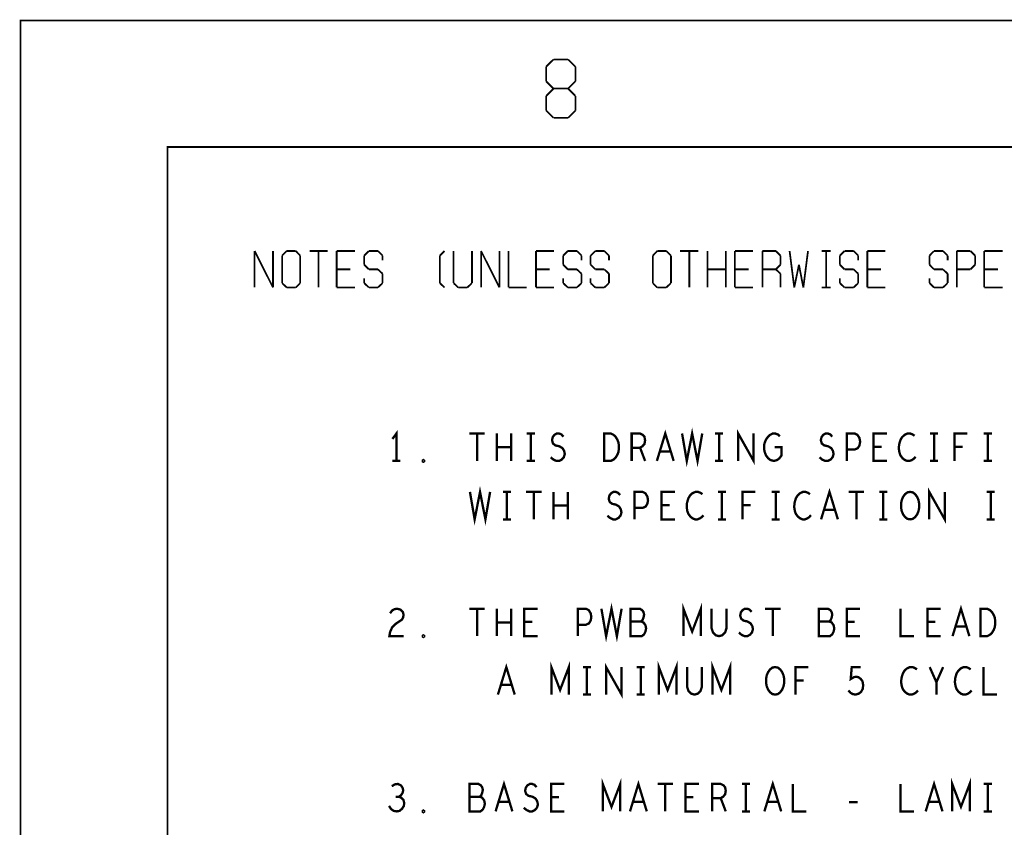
# Model space of a CAD drawing. Extents: x -16.7 to 17.3, y -13.5 to 8.5.
# Tile 10 of 28: x -16.7 to -13.3, y 5.7 to 8.5. Entities that reach past the tile are written whole.
import ezdxf

# ---------------------------------------------------------------- set-up
doc = ezdxf.new("R2010")
doc.units = 0
doc.layers.add('FAB_ART', color=2, linetype='CONTINUOUS')

msp = doc.modelspace()

# ---------------------------------------------------------------- linework, layer by layer
at = {"layer": 'FAB_ART'}
for points, const_width in [([(-16.6865, -13.509), (17.3135, -13.509), (17.3135, 8.491), (-16.6865, 8.491), (-16.6865, -13.509)], 0.006), ([(-14.8875, 8.333), (-14.8625, 8.358)], 0.006), ([(-14.8625, 8.358), (-14.8125, 8.358)], 0.006), ([(-14.8125, 8.358), (-14.7875, 8.333)], 0.006), ([(-14.8875, 8.283), (-14.8875, 8.333)], 0.006), ([(-14.7875, 8.333), (-14.7875, 8.283)], 0.006), ([(-14.8625, 8.258), (-14.8875, 8.283)], 0.006), ([(-14.8875, 8.233), (-14.8625, 8.258)], 0.006), ([(-14.8625, 8.258), (-14.8125, 8.258)], 0.006), ([(-14.7875, 8.283), (-14.8125, 8.258)], 0.006), ([(-14.8125, 8.258), (-14.7875, 8.233)], 0.006), ([(-14.8875, 8.183), (-14.8875, 8.233)], 0.006), ([(-14.7875, 8.233), (-14.7875, 8.183)], 0.006), ([(-14.8625, 8.158), (-14.8875, 8.183)], 0.006), ([(-14.8125, 8.158), (-14.8625, 8.158)], 0.006), ([(-14.7875, 8.183), (-14.8125, 8.158)], 0.006), ([(-16.1835, -13.009), (16.5805, -13.009), (16.5805, 8.058), (-16.1835, 8.058), (-16.1835, -13.009)], 0.006), ([(-15.8855, 7.702), (-15.8225, 7.577)], 0.006), ([(-15.8855, 7.577), (-15.8855, 7.702)], 0.006), ([(-15.8225, 7.577), (-15.8225, 7.702)], 0.006), ([(-15.7915, 7.686), (-15.7755, 7.702)], 0.006), ([(-15.7915, 7.592), (-15.7915, 7.686)], 0.006), ([(-15.7755, 7.702), (-15.7445, 7.702)], 0.006), ([(-15.7445, 7.702), (-15.7295, 7.686)], 0.006), ([(-15.7295, 7.686), (-15.7295, 7.592)], 0.006), ([(-15.6975, 7.702), (-15.6355, 7.702)], 0.006), ([(-15.6665, 7.702), (-15.6665, 7.577)], 0.006), ([(-15.6045, 7.702), (-15.6045, 7.577)], 0.006), ([(-15.5415, 7.702), (-15.6045, 7.702)], 0.006), ([(-15.5105, 7.686), (-15.4945, 7.702)], 0.006), ([(-15.5105, 7.655), (-15.5105, 7.686)], 0.006), ([(-15.4945, 7.702), (-15.4635, 7.702)], 0.006), ([(-15.4635, 7.702), (-15.4475, 7.686)], 0.006), ([(-15.4475, 7.686), (-15.4475, 7.67)], 0.006), ([(-15.2355, 7.702), (-15.2515, 7.686)], 0.006), ([(-15.2515, 7.686), (-15.2515, 7.592)], 0.006), ([(-15.2045, 7.702), (-15.2045, 7.592)], 0.006), ([(-15.1415, 7.592), (-15.1415, 7.702)], 0.006), ([(-15.1105, 7.702), (-15.0475, 7.577)], 0.006), ([(-15.1105, 7.577), (-15.1105, 7.702)], 0.006), ([(-15.0475, 7.577), (-15.0475, 7.702)], 0.006), ([(-15.0165, 7.702), (-15.0165, 7.577)], 0.006), ([(-14.9225, 7.702), (-14.9225, 7.577)], 0.006), ([(-14.8605, 7.702), (-14.9225, 7.702)], 0.006), ([(-14.8295, 7.686), (-14.8135, 7.702)], 0.006), ([(-14.8295, 7.655), (-14.8295, 7.686)], 0.006), ([(-14.8135, 7.702), (-14.7825, 7.702)], 0.006), ([(-14.7825, 7.702), (-14.7665, 7.686)], 0.006), ([(-14.7665, 7.686), (-14.7665, 7.67)], 0.006), ([(-14.7355, 7.686), (-14.7195, 7.702)], 0.006), ([(-14.7355, 7.655), (-14.7355, 7.686)], 0.006), ([(-14.7195, 7.702), (-14.6885, 7.702)], 0.006), ([(-14.6885, 7.702), (-14.6725, 7.686)], 0.006), ([(-14.6725, 7.686), (-14.6725, 7.67)], 0.006), ([(-14.5225, 7.686), (-14.5075, 7.702)], 0.006), ([(-14.5225, 7.592), (-14.5225, 7.686)], 0.006), ([(-14.5075, 7.702), (-14.4765, 7.702)], 0.006), ([(-14.4765, 7.702), (-14.4605, 7.686)], 0.006), ([(-14.4605, 7.686), (-14.4605, 7.592)], 0.006), ([(-14.4295, 7.702), (-14.3665, 7.702)], 0.006), ([(-14.3975, 7.702), (-14.3975, 7.577)], 0.006), ([(-14.3355, 7.702), (-14.3355, 7.577)], 0.006), ([(-14.2725, 7.702), (-14.2725, 7.577)], 0.006), ([(-14.2415, 7.702), (-14.2415, 7.577)], 0.006), ([(-14.1795, 7.702), (-14.2415, 7.702)], 0.006), ([(-14.1475, 7.702), (-14.1015, 7.702)], 0.006), ([(-14.1475, 7.577), (-14.1475, 7.702)], 0.006), ([(-14.1015, 7.702), (-14.0855, 7.686)], 0.006), ([(-14.0855, 7.686), (-14.0855, 7.655)], 0.006), ([(-14.0545, 7.702), (-14.0385, 7.577)], 0.006), ([(-14.0075, 7.577), (-13.9915, 7.702)], 0.006), ([(-13.9445, 7.702), (-13.9135, 7.702)], 0.006), ([(-13.9295, 7.702), (-13.9295, 7.577)], 0.006), ([(-13.8825, 7.686), (-13.8665, 7.702)], 0.006), ([(-13.8825, 7.655), (-13.8825, 7.686)], 0.006), ([(-13.8665, 7.702), (-13.8355, 7.702)], 0.006), ([(-13.8355, 7.702), (-13.8195, 7.686)], 0.006), ([(-13.8195, 7.686), (-13.8195, 7.67)], 0.006), ([(-13.7885, 7.702), (-13.7885, 7.577)], 0.006), ([(-13.7265, 7.702), (-13.7885, 7.702)], 0.006), ([(-13.5755, 7.686), (-13.5605, 7.702)], 0.006), ([(-13.5755, 7.655), (-13.5755, 7.686)], 0.006), ([(-13.5605, 7.702), (-13.5295, 7.702)], 0.006), ([(-13.5295, 7.702), (-13.5135, 7.686)], 0.006), ([(-13.5135, 7.686), (-13.5135, 7.67)], 0.006), ([(-13.4825, 7.702), (-13.4355, 7.702)], 0.006), ([(-13.4825, 7.577), (-13.4825, 7.702)], 0.006), ([(-13.4355, 7.702), (-13.4195, 7.686)], 0.006), ([(-13.4195, 7.686), (-13.4195, 7.655)], 0.006), ([(-13.3885, 7.702), (-13.3885, 7.577)], 0.006), ([(-13.3255, 7.702), (-13.3885, 7.702)], 0.006), ([(-15.4945, 7.639), (-15.5105, 7.655)], 0.006), ([(-14.8135, 7.639), (-14.8295, 7.655)], 0.006), ([(-14.7195, 7.639), (-14.7355, 7.655)], 0.006), ([(-14.0855, 7.655), (-14.1015, 7.639)], 0.006), ([(-14.0385, 7.577), (-14.0225, 7.655)], 0.006), ([(-14.0225, 7.655), (-14.0075, 7.577)], 0.006), ([(-13.8665, 7.639), (-13.8825, 7.655)], 0.006), ([(-13.5605, 7.639), (-13.5755, 7.655)], 0.006), ([(-13.4195, 7.655), (-13.4355, 7.639)], 0.006), ([(-15.6045, 7.639), (-15.5575, 7.639)], 0.006), ([(-15.4635, 7.639), (-15.4945, 7.639)], 0.006), ([(-15.4475, 7.624), (-15.4635, 7.639)], 0.006), ([(-15.4475, 7.592), (-15.4475, 7.624)], 0.006), ([(-14.9225, 7.639), (-14.8755, 7.639)], 0.006), ([(-14.7825, 7.639), (-14.8135, 7.639)], 0.006), ([(-14.7665, 7.624), (-14.7825, 7.639)], 0.006), ([(-14.7665, 7.592), (-14.7665, 7.624)], 0.006), ([(-14.6885, 7.639), (-14.7195, 7.639)], 0.006), ([(-14.6725, 7.624), (-14.6885, 7.639)], 0.006), ([(-14.6725, 7.592), (-14.6725, 7.624)], 0.006), ([(-14.3355, 7.639), (-14.2725, 7.639)], 0.006), ([(-14.2415, 7.639), (-14.1945, 7.639)], 0.006), ([(-14.1015, 7.639), (-14.1475, 7.639)], 0.006), ([(-14.1015, 7.639), (-14.0855, 7.624)], 0.006), ([(-14.0855, 7.624), (-14.0855, 7.577)], 0.006), ([(-13.8355, 7.639), (-13.8665, 7.639)], 0.006), ([(-13.8195, 7.624), (-13.8355, 7.639)], 0.006), ([(-13.8195, 7.592), (-13.8195, 7.624)], 0.006), ([(-13.7885, 7.639), (-13.7415, 7.639)], 0.006), ([(-13.5295, 7.639), (-13.5605, 7.639)], 0.006), ([(-13.5135, 7.624), (-13.5295, 7.639)], 0.006), ([(-13.5135, 7.592), (-13.5135, 7.624)], 0.006), ([(-13.4355, 7.639), (-13.4825, 7.639)], 0.006), ([(-13.3885, 7.639), (-13.3415, 7.639)], 0.006), ([(-15.7755, 7.577), (-15.7915, 7.592)], 0.006), ([(-15.7295, 7.592), (-15.7445, 7.577)], 0.006), ([(-15.5105, 7.608), (-15.5105, 7.592)], 0.006), ([(-15.5105, 7.592), (-15.4945, 7.577)], 0.006), ([(-15.4635, 7.577), (-15.4475, 7.592)], 0.006), ([(-15.2515, 7.592), (-15.2355, 7.577)], 0.006), ([(-15.2045, 7.592), (-15.1885, 7.577)], 0.006), ([(-15.1575, 7.577), (-15.1415, 7.592)], 0.006), ([(-14.8295, 7.608), (-14.8295, 7.592)], 0.006), ([(-14.8295, 7.592), (-14.8135, 7.577)], 0.006), ([(-14.7825, 7.577), (-14.7665, 7.592)], 0.006), ([(-14.7355, 7.608), (-14.7355, 7.592)], 0.006), ([(-14.7355, 7.592), (-14.7195, 7.577)], 0.006), ([(-14.6885, 7.577), (-14.6725, 7.592)], 0.006), ([(-14.5075, 7.577), (-14.5225, 7.592)], 0.006), ([(-14.4605, 7.592), (-14.4765, 7.577)], 0.006), ([(-13.8825, 7.608), (-13.8825, 7.592)], 0.006), ([(-13.8825, 7.592), (-13.8665, 7.577)], 0.006), ([(-13.8355, 7.577), (-13.8195, 7.592)], 0.006), ([(-13.5755, 7.608), (-13.5755, 7.592)], 0.006), ([(-13.5755, 7.592), (-13.5605, 7.577)], 0.006), ([(-13.5295, 7.577), (-13.5135, 7.592)], 0.006), ([(-15.7445, 7.577), (-15.7755, 7.577)], 0.006), ([(-15.6045, 7.577), (-15.5415, 7.577)], 0.006), ([(-15.4945, 7.577), (-15.4635, 7.577)], 0.006), ([(-15.1885, 7.577), (-15.1575, 7.577)], 0.006), ([(-15.0165, 7.577), (-14.9545, 7.577)], 0.006), ([(-14.9225, 7.577), (-14.8605, 7.577)], 0.006), ([(-14.8135, 7.577), (-14.7825, 7.577)], 0.006), ([(-14.7195, 7.577), (-14.6885, 7.577)], 0.006), ([(-14.4765, 7.577), (-14.5075, 7.577)], 0.006), ([(-14.2415, 7.577), (-14.1795, 7.577)], 0.006), ([(-13.9445, 7.577), (-13.9135, 7.577)], 0.006), ([(-13.8665, 7.577), (-13.8355, 7.577)], 0.006), ([(-13.7885, 7.577), (-13.7265, 7.577)], 0.006), ([(-13.5605, 7.577), (-13.5295, 7.577)], 0.006), ([(-13.3885, 7.577), (-13.3255, 7.577)], 0.006), ([(-15.4, 6.983), (-15.4, 7.077), (-15.4138, 7.0582)], 0.008), ([(-15.15045, 7.077), (-15.09755, 7.077)], 0.008), ([(-15.124, 7.077), (-15.124, 6.983)], 0.008), ([(-15.05615, 6.983), (-15.05615, 7.077)], 0.008), ([(-15.00785, 7.077), (-15.00785, 6.983)], 0.008), ([(-14.9538, 7.077), (-14.9262, 7.077)], 0.008), ([(-14.94, 7.077), (-14.94, 6.983)], 0.008), ([(-14.87215, 6.99553), (-14.86295, 6.9877), (-14.8526, 6.983), (-14.8434, 6.983), (-14.8342, 6.9877), (-14.8273, 6.99553), (-14.82385, 7.0065), (-14.82615, 7.01747), (-14.8319, 7.02687), (-14.84225, 7.03313), (-14.85605, 7.03627), (-14.8641, 7.04253), (-14.86755, 7.0535), (-14.86525, 7.06447), (-14.8595, 7.0723), (-14.85145, 7.077), (-14.8434, 7.077), (-14.83535, 7.07387), (-14.82845, 7.06603)], 0.008), ([(-14.6893, 6.983), (-14.6893, 7.077), (-14.6663, 7.077), (-14.6571, 7.0723), (-14.6502, 7.06603), (-14.64445, 7.05663), (-14.63985, 7.04566), (-14.6387, 7.03), (-14.63985, 7.01433), (-14.64445, 7.00337), (-14.6502, 6.99396), (-14.6571, 6.9877), (-14.6663, 6.983), (-14.6893, 6.983)], 0.008), ([(-14.595, 6.983), (-14.595, 7.077), (-14.56625, 7.077), (-14.55705, 7.0723), (-14.5513, 7.06603), (-14.549, 7.0535), (-14.5513, 7.04097), (-14.5582, 7.03313), (-14.56625, 7.02843), (-14.595, 7.02843)], 0.008), ([(-14.50875, 6.983), (-14.48, 7.077), (-14.45125, 6.983)], 0.008), ([(-14.4225, 7.077), (-14.4064, 6.983), (-14.388, 7.077), (-14.3696, 6.983), (-14.3535, 7.077)], 0.008), ([(-14.3098, 7.077), (-14.2822, 7.077)], 0.008), ([(-14.296, 7.077), (-14.296, 6.983)], 0.008), ([(-14.23045, 6.983), (-14.23045, 7.077), (-14.17755, 6.983), (-14.17755, 7.077)], 0.008), ([(-14.1051, 7.03), (-14.0821, 7.03), (-14.0821, 7.0018), (-14.089, 6.9924), (-14.09705, 6.98613), (-14.10855, 6.983), (-14.12005, 6.98613), (-14.1281, 6.9924), (-14.135, 7.0018), (-14.1396, 7.01277), (-14.1419, 7.0253), (-14.1419, 7.03627), (-14.1396, 7.04566), (-14.135, 7.05663), (-14.1281, 7.06603), (-14.1212, 7.0723), (-14.112, 7.077), (-14.10395, 7.077), (-14.09475, 7.07387), (-14.08785, 7.0676)], 0.008), ([(-13.95215, 6.99553), (-13.94295, 6.9877), (-13.9326, 6.983), (-13.9234, 6.983), (-13.9142, 6.9877), (-13.9073, 6.99553), (-13.90385, 7.0065), (-13.90615, 7.01747), (-13.9119, 7.02687), (-13.92225, 7.03313), (-13.93605, 7.03627), (-13.9441, 7.04253), (-13.94755, 7.0535), (-13.94525, 7.06447), (-13.9395, 7.0723), (-13.93145, 7.077), (-13.9234, 7.077), (-13.91535, 7.07387), (-13.90845, 7.06603)], 0.008), ([(-13.859, 6.983), (-13.859, 7.077), (-13.8314, 7.077), (-13.8222, 7.0723), (-13.8153, 7.06133), (-13.813, 7.0488), (-13.8153, 7.03627), (-13.82105, 7.02687), (-13.8314, 7.02216), (-13.859, 7.02216)], 0.008), ([(-13.721, 6.983), (-13.767, 6.983), (-13.767, 7.077), (-13.721, 7.077)], 0.008), ([(-13.6267, 7.06917), (-13.6336, 7.07387), (-13.64165, 7.077), (-13.65085, 7.077), (-13.6612, 7.0723), (-13.66925, 7.06447), (-13.675, 7.05507), (-13.6796, 7.0394), (-13.68075, 7.0253), (-13.67845, 7.0112), (-13.675, 7.0018), (-13.6681, 6.9924), (-13.66005, 6.98613), (-13.652, 6.983), (-13.64395, 6.983), (-13.6359, 6.98613), (-13.629, 6.99083), (-13.62325, 6.9971)], 0.008), ([(-13.5738, 7.077), (-13.5462, 7.077)], 0.008), ([(-13.56, 7.077), (-13.56, 6.983)], 0.008), ([(-13.48985, 6.983), (-13.48985, 7.077), (-13.44615, 7.077)], 0.008), ([(-13.3898, 7.077), (-13.3622, 7.077)], 0.008), ([(-13.376, 7.077), (-13.376, 6.983)], 0.008), ([(-15.00785, 7.03), (-15.05615, 7.03)], 0.008), ([(-14.56625, 7.02843), (-14.549, 6.983)], 0.008), ([(-14.4616, 7.0159), (-14.4984, 7.0159)], 0.008), ([(-13.7394, 7.03157), (-13.767, 7.03157)], 0.008), ([(-13.46225, 7.03157), (-13.48985, 7.03157)], 0.008), ([(-15.4138, 6.983), (-15.3862, 6.983)], 0.008), ([(-15.308, 6.97987), (-15.3103, 6.98143), (-15.3103, 6.98457), (-15.308, 6.98613), (-15.3057, 6.98457), (-15.3057, 6.98143), (-15.308, 6.97987)], 0.008), ([(-14.9538, 6.983), (-14.9262, 6.983)], 0.008), ([(-14.3098, 6.983), (-14.2822, 6.983)], 0.008), ([(-13.5738, 6.983), (-13.5462, 6.983)], 0.008), ([(-13.3898, 6.983), (-13.3622, 6.983)], 0.008), ([(-15.1485, 6.877), (-15.1324, 6.783), (-15.114, 6.877), (-15.0956, 6.783), (-15.0795, 6.877)], 0.008), ([(-15.0358, 6.877), (-15.0082, 6.877)], 0.008), ([(-15.022, 6.877), (-15.022, 6.783)], 0.008), ([(-14.95645, 6.877), (-14.90355, 6.877)], 0.008), ([(-14.93, 6.877), (-14.93, 6.783)], 0.008), ([(-14.86215, 6.783), (-14.86215, 6.877)], 0.008), ([(-14.81385, 6.877), (-14.81385, 6.783)], 0.008), ([(-14.67815, 6.79553), (-14.66895, 6.7877), (-14.6586, 6.783), (-14.6494, 6.783), (-14.6402, 6.7877), (-14.6333, 6.79553), (-14.62985, 6.8065), (-14.63215, 6.81747), (-14.6379, 6.82687), (-14.64825, 6.83313), (-14.66205, 6.83627), (-14.6701, 6.84253), (-14.67355, 6.8535), (-14.67125, 6.86447), (-14.6655, 6.8723), (-14.65745, 6.877), (-14.6494, 6.877), (-14.64135, 6.87387), (-14.63445, 6.86603)], 0.008), ([(-14.585, 6.783), (-14.585, 6.877), (-14.5574, 6.877), (-14.5482, 6.8723), (-14.5413, 6.86133), (-14.539, 6.8488), (-14.5413, 6.83627), (-14.54705, 6.82687), (-14.5574, 6.82216), (-14.585, 6.82216)], 0.008), ([(-14.447, 6.783), (-14.493, 6.783), (-14.493, 6.877), (-14.447, 6.877)], 0.008), ([(-14.3527, 6.86917), (-14.3596, 6.87387), (-14.36765, 6.877), (-14.37685, 6.877), (-14.3872, 6.8723), (-14.39525, 6.86447), (-14.401, 6.85507), (-14.4056, 6.8394), (-14.40675, 6.8253), (-14.40445, 6.8112), (-14.401, 6.8018), (-14.3941, 6.7924), (-14.38605, 6.78613), (-14.378, 6.783), (-14.36995, 6.783), (-14.3619, 6.78613), (-14.355, 6.79083), (-14.34925, 6.7971)], 0.008), ([(-14.2998, 6.877), (-14.2722, 6.877)], 0.008), ([(-14.286, 6.877), (-14.286, 6.783)], 0.008), ([(-14.21585, 6.783), (-14.21585, 6.877), (-14.17215, 6.877)], 0.008), ([(-14.1158, 6.877), (-14.0882, 6.877)], 0.008), ([(-14.102, 6.877), (-14.102, 6.783)], 0.008), ([(-13.9847, 6.86917), (-13.9916, 6.87387), (-13.99965, 6.877), (-14.00885, 6.877), (-14.0192, 6.8723), (-14.02725, 6.86447), (-14.033, 6.85507), (-14.0376, 6.8394), (-14.03875, 6.8253), (-14.03645, 6.8112), (-14.033, 6.8018), (-14.0261, 6.7924), (-14.01805, 6.78613), (-14.01, 6.783), (-14.00195, 6.783), (-13.9939, 6.78613), (-13.987, 6.79083), (-13.98125, 6.7971)], 0.008), ([(-13.94675, 6.783), (-13.918, 6.877), (-13.88925, 6.783)], 0.008), ([(-13.85245, 6.877), (-13.79955, 6.877)], 0.008), ([(-13.826, 6.877), (-13.826, 6.783)], 0.008), ([(-13.7478, 6.877), (-13.7202, 6.877)], 0.008), ([(-13.734, 6.877), (-13.734, 6.783)], 0.008), ([(-13.642, 6.783), (-13.6512, 6.78457), (-13.65925, 6.79083), (-13.66615, 6.80023), (-13.67075, 6.8112), (-13.67305, 6.82373), (-13.67305, 6.83627), (-13.67075, 6.8488), (-13.66615, 6.85977), (-13.65925, 6.86917), (-13.6512, 6.87543), (-13.642, 6.877), (-13.6328, 6.87543), (-13.62475, 6.86917), (-13.61785, 6.85977), (-13.61325, 6.8488), (-13.61095, 6.83627), (-13.61095, 6.82373), (-13.61325, 6.8112), (-13.61785, 6.80023), (-13.62475, 6.79083), (-13.6328, 6.78457), (-13.642, 6.783)], 0.008), ([(-13.57645, 6.783), (-13.57645, 6.877), (-13.52355, 6.783), (-13.52355, 6.877)], 0.008), ([(-13.3798, 6.877), (-13.3522, 6.877)], 0.008), ([(-13.366, 6.877), (-13.366, 6.783)], 0.008), ([(-14.81385, 6.83), (-14.86215, 6.83)], 0.008), ([(-14.4654, 6.83157), (-14.493, 6.83157)], 0.008), ([(-14.18825, 6.83157), (-14.21585, 6.83157)], 0.008), ([(-13.8996, 6.8159), (-13.9364, 6.8159)], 0.008), ([(-15.0358, 6.783), (-15.0082, 6.783)], 0.008), ([(-14.2998, 6.783), (-14.2722, 6.783)], 0.008), ([(-14.1158, 6.783), (-14.0882, 6.783)], 0.008), ([(-13.7478, 6.783), (-13.7202, 6.783)], 0.008), ([(-13.3798, 6.783), (-13.3522, 6.783)], 0.008), ([(-15.42185, 6.46133), (-15.41495, 6.47073), (-15.4069, 6.47543), (-15.3977, 6.477), (-15.3862, 6.47387), (-15.37815, 6.46603), (-15.37585, 6.45663), (-15.377, 6.44723), (-15.3816, 6.4394), (-15.4046, 6.42373), (-15.41495, 6.41277), (-15.42185, 6.3971), (-15.42415, 6.383), (-15.37585, 6.383)], 0.008), ([(-15.15045, 6.477), (-15.09755, 6.477)], 0.008), ([(-15.124, 6.477), (-15.124, 6.383)], 0.008), ([(-15.05615, 6.383), (-15.05615, 6.477)], 0.008), ([(-15.00785, 6.477), (-15.00785, 6.383)], 0.008), ([(-14.917, 6.383), (-14.963, 6.383), (-14.963, 6.477), (-14.917, 6.477)], 0.008), ([(-14.779, 6.383), (-14.779, 6.477), (-14.7514, 6.477), (-14.7422, 6.4723), (-14.7353, 6.46133), (-14.733, 6.4488), (-14.7353, 6.43627), (-14.74105, 6.42687), (-14.7514, 6.42216), (-14.779, 6.42216)], 0.008), ([(-14.6985, 6.477), (-14.6824, 6.383), (-14.664, 6.477), (-14.6456, 6.383), (-14.6295, 6.477)], 0.008), ([(-14.5628, 6.43313), (-14.5582, 6.43783), (-14.55475, 6.44566), (-14.55245, 6.45663), (-14.55475, 6.46603), (-14.55935, 6.4723), (-14.5674, 6.477), (-14.59845, 6.477), (-14.59845, 6.383), (-14.5605, 6.383), (-14.55245, 6.38927), (-14.54785, 6.39867), (-14.54555, 6.40963), (-14.54785, 6.4206), (-14.55475, 6.43), (-14.5628, 6.43313), (-14.59845, 6.43313)], 0.008), ([(-14.4179, 6.383), (-14.4179, 6.477), (-14.388, 6.39867), (-14.3581, 6.477), (-14.3581, 6.383)], 0.008), ([(-14.3213, 6.477), (-14.3213, 6.40963), (-14.3167, 6.39553), (-14.3075, 6.38613), (-14.296, 6.383), (-14.2845, 6.38613), (-14.2753, 6.39553), (-14.2707, 6.40963), (-14.2707, 6.477)], 0.008), ([(-14.22815, 6.39553), (-14.21895, 6.3877), (-14.2086, 6.383), (-14.1994, 6.383), (-14.1902, 6.3877), (-14.1833, 6.39553), (-14.17985, 6.4065), (-14.18215, 6.41747), (-14.1879, 6.42687), (-14.19825, 6.43313), (-14.21205, 6.43627), (-14.2201, 6.44253), (-14.22355, 6.4535), (-14.22125, 6.46447), (-14.2155, 6.4723), (-14.20745, 6.477), (-14.1994, 6.477), (-14.19135, 6.47387), (-14.18445, 6.46603)], 0.008), ([(-14.13845, 6.477), (-14.08555, 6.477)], 0.008), ([(-14.112, 6.477), (-14.112, 6.383)], 0.008), ([(-13.9188, 6.43313), (-13.9142, 6.43783), (-13.91075, 6.44566), (-13.90845, 6.45663), (-13.91075, 6.46603), (-13.91535, 6.4723), (-13.9234, 6.477), (-13.95445, 6.477), (-13.95445, 6.383), (-13.9165, 6.383), (-13.90845, 6.38927), (-13.90385, 6.39867), (-13.90155, 6.40963), (-13.90385, 6.4206), (-13.91075, 6.43), (-13.9188, 6.43313), (-13.95445, 6.43313)], 0.008), ([(-13.813, 6.383), (-13.859, 6.383), (-13.859, 6.477), (-13.813, 6.477)], 0.008), ([(-13.675, 6.477), (-13.675, 6.383), (-13.629, 6.383)], 0.008), ([(-13.537, 6.383), (-13.583, 6.383), (-13.583, 6.477), (-13.537, 6.477)], 0.008), ([(-13.49675, 6.383), (-13.468, 6.477), (-13.43925, 6.383)], 0.008), ([(-13.4013, 6.383), (-13.4013, 6.477), (-13.3783, 6.477), (-13.3691, 6.4723), (-13.3622, 6.46603), (-13.35645, 6.45663), (-13.35185, 6.44566), (-13.3507, 6.43), (-13.35185, 6.41433), (-13.35645, 6.40337), (-13.3622, 6.39396), (-13.3691, 6.3877), (-13.3783, 6.383), (-13.4013, 6.383)], 0.008), ([(-15.00785, 6.43), (-15.05615, 6.43)], 0.008), ([(-14.9354, 6.43157), (-14.963, 6.43157)], 0.008), ([(-13.8314, 6.43157), (-13.859, 6.43157)], 0.008), ([(-13.5554, 6.43157), (-13.583, 6.43157)], 0.008), ([(-13.4496, 6.4159), (-13.4864, 6.4159)], 0.008), ([(-15.308, 6.37987), (-15.3103, 6.38143), (-15.3103, 6.38457), (-15.308, 6.38613), (-15.3057, 6.38457), (-15.3057, 6.38143), (-15.308, 6.37987)], 0.008), ([(-15.05275, 6.183), (-15.024, 6.277), (-14.99525, 6.183)], 0.008), ([(-14.8699, 6.183), (-14.8699, 6.277), (-14.84, 6.19867), (-14.8101, 6.277), (-14.8101, 6.183)], 0.008), ([(-14.7618, 6.277), (-14.7342, 6.277)], 0.008), ([(-14.748, 6.277), (-14.748, 6.183)], 0.008), ([(-14.68245, 6.183), (-14.68245, 6.277), (-14.62955, 6.183), (-14.62955, 6.277)], 0.008), ([(-14.5778, 6.277), (-14.5502, 6.277)], 0.008), ([(-14.564, 6.277), (-14.564, 6.183)], 0.008), ([(-14.5019, 6.183), (-14.5019, 6.277), (-14.472, 6.19867), (-14.4421, 6.277), (-14.4421, 6.183)], 0.008), ([(-14.4053, 6.277), (-14.4053, 6.20963), (-14.4007, 6.19553), (-14.3915, 6.18613), (-14.38, 6.183), (-14.3685, 6.18613), (-14.3593, 6.19553), (-14.3547, 6.20963), (-14.3547, 6.277)], 0.008), ([(-14.3179, 6.183), (-14.3179, 6.277), (-14.288, 6.19867), (-14.2581, 6.277), (-14.2581, 6.183)], 0.008), ([(-14.104, 6.183), (-14.1132, 6.18457), (-14.12125, 6.19083), (-14.12815, 6.20023), (-14.13275, 6.2112), (-14.13505, 6.22373), (-14.13505, 6.23627), (-14.13275, 6.2488), (-14.12815, 6.25977), (-14.12125, 6.26917), (-14.1132, 6.27543), (-14.104, 6.277), (-14.0948, 6.27543), (-14.08675, 6.26917), (-14.07985, 6.25977), (-14.07525, 6.2488), (-14.07295, 6.23627), (-14.07295, 6.22373), (-14.07525, 6.2112), (-14.07985, 6.20023), (-14.08675, 6.19083), (-14.0948, 6.18457), (-14.104, 6.183)], 0.008), ([(-14.03385, 6.183), (-14.03385, 6.277), (-13.99015, 6.277)], 0.008), ([(-13.8533, 6.1971), (-13.8464, 6.18927), (-13.83835, 6.18457), (-13.828, 6.183), (-13.81765, 6.18613), (-13.8096, 6.1924), (-13.80385, 6.20337), (-13.8027, 6.2159), (-13.805, 6.22843), (-13.81075, 6.23627), (-13.8188, 6.24253), (-13.82685, 6.2441), (-13.8349, 6.24253), (-13.84525, 6.23627), (-13.8418, 6.277), (-13.81075, 6.277)], 0.008), ([(-13.6187, 6.26917), (-13.6256, 6.27387), (-13.63365, 6.277), (-13.64285, 6.277), (-13.6532, 6.2723), (-13.66125, 6.26447), (-13.667, 6.25507), (-13.6716, 6.2394), (-13.67275, 6.2253), (-13.67045, 6.2112), (-13.667, 6.2018), (-13.6601, 6.1924), (-13.65205, 6.18613), (-13.644, 6.183), (-13.63595, 6.183), (-13.6279, 6.18613), (-13.621, 6.19083), (-13.61525, 6.1971)], 0.008), ([(-13.552, 6.183), (-13.552, 6.2253), (-13.575, 6.277)], 0.008), ([(-13.529, 6.277), (-13.552, 6.2253)], 0.008), ([(-13.4347, 6.26917), (-13.4416, 6.27387), (-13.44965, 6.277), (-13.45885, 6.277), (-13.4692, 6.2723), (-13.47725, 6.26447), (-13.483, 6.25507), (-13.4876, 6.2394), (-13.48875, 6.2253), (-13.48645, 6.2112), (-13.483, 6.2018), (-13.4761, 6.1924), (-13.46805, 6.18613), (-13.46, 6.183), (-13.45195, 6.183), (-13.4439, 6.18613), (-13.437, 6.19083), (-13.43125, 6.1971)], 0.008), ([(-13.391, 6.277), (-13.391, 6.183), (-13.345, 6.183)], 0.008), ([(-14.00625, 6.23157), (-14.03385, 6.23157)], 0.008), ([(-15.0056, 6.2159), (-15.0424, 6.2159)], 0.008), ([(-14.7618, 6.183), (-14.7342, 6.183)], 0.008), ([(-14.5778, 6.183), (-14.5502, 6.183)], 0.008), ([(-14.6939, 5.783), (-14.6939, 5.877), (-14.664, 5.79867), (-14.6341, 5.877), (-14.6341, 5.783)], 0.008), ([(-13.4979, 5.783), (-13.4979, 5.877), (-13.468, 5.79867), (-13.4381, 5.877), (-13.4381, 5.783)], 0.008), ([(-15.39195, 5.83313), (-15.38505, 5.83783), (-15.3793, 5.84566), (-15.377, 5.85507), (-15.3793, 5.86447), (-15.38505, 5.8723), (-15.3954, 5.877), (-15.40575, 5.87543), (-15.4161, 5.86917)], 0.008), ([(-15.1148, 5.83313), (-15.1102, 5.83783), (-15.10675, 5.84566), (-15.10445, 5.85663), (-15.10675, 5.86603), (-15.11135, 5.8723), (-15.1194, 5.877), (-15.15045, 5.877), (-15.15045, 5.783), (-15.1125, 5.783), (-15.10445, 5.78927), (-15.09985, 5.79867), (-15.09755, 5.80963), (-15.09985, 5.8206), (-15.10675, 5.83), (-15.1148, 5.83313), (-15.15045, 5.83313)], 0.008), ([(-15.06075, 5.783), (-15.032, 5.877), (-15.00325, 5.783)], 0.008), ([(-14.96415, 5.79553), (-14.95495, 5.7877), (-14.9446, 5.783), (-14.9354, 5.783), (-14.9262, 5.7877), (-14.9193, 5.79553), (-14.91585, 5.8065), (-14.91815, 5.81747), (-14.9239, 5.82687), (-14.93425, 5.83313), (-14.94805, 5.83627), (-14.9561, 5.84253), (-14.95955, 5.8535), (-14.95725, 5.86447), (-14.9515, 5.8723), (-14.94345, 5.877), (-14.9354, 5.877), (-14.92735, 5.87387), (-14.92045, 5.86603)], 0.008), ([(-14.825, 5.783), (-14.871, 5.783), (-14.871, 5.877), (-14.825, 5.877)], 0.008), ([(-14.60075, 5.783), (-14.572, 5.877), (-14.54325, 5.783)], 0.008), ([(-14.50645, 5.877), (-14.45355, 5.877)], 0.008), ([(-14.48, 5.877), (-14.48, 5.783)], 0.008), ([(-14.365, 5.783), (-14.411, 5.783), (-14.411, 5.877), (-14.365, 5.877)], 0.008), ([(-14.319, 5.783), (-14.319, 5.877), (-14.29025, 5.877), (-14.28105, 5.8723), (-14.2753, 5.86603), (-14.273, 5.8535), (-14.2753, 5.84097), (-14.2822, 5.83313), (-14.29025, 5.82843), (-14.319, 5.82843)], 0.008), ([(-14.2178, 5.877), (-14.1902, 5.877)], 0.008), ([(-14.204, 5.877), (-14.204, 5.783)], 0.008), ([(-14.14075, 5.783), (-14.112, 5.877), (-14.08325, 5.783)], 0.008), ([(-14.043, 5.877), (-14.043, 5.783), (-13.997, 5.783)], 0.008), ([(-13.675, 5.877), (-13.675, 5.783), (-13.629, 5.783)], 0.008), ([(-13.58875, 5.783), (-13.56, 5.877), (-13.53125, 5.783)], 0.008), ([(-13.3898, 5.877), (-13.3622, 5.877)], 0.008), ([(-13.376, 5.877), (-13.376, 5.783)], 0.008), ([(-15.4253, 5.8018), (-15.4184, 5.79083), (-15.4092, 5.78457), (-15.39885, 5.783), (-15.38965, 5.78457), (-15.38045, 5.7924), (-15.3747, 5.8018), (-15.37355, 5.8112), (-15.37585, 5.82216), (-15.3839, 5.83), (-15.39195, 5.83313), (-15.4023, 5.83313)], 0.008), ([(-14.8434, 5.83157), (-14.871, 5.83157)], 0.008), ([(-14.3834, 5.83157), (-14.411, 5.83157)], 0.008), ([(-14.29025, 5.82843), (-14.273, 5.783)], 0.008), ([(-15.0136, 5.8159), (-15.0504, 5.8159)], 0.008), ([(-14.5536, 5.8159), (-14.5904, 5.8159)], 0.008), ([(-14.0936, 5.8159), (-14.1304, 5.8159)], 0.008), ([(-13.85095, 5.81433), (-13.82105, 5.81433)], 0.008), ([(-13.5416, 5.8159), (-13.5784, 5.8159)], 0.008), ([(-15.308, 5.77987), (-15.3103, 5.78143), (-15.3103, 5.78457), (-15.308, 5.78613), (-15.3057, 5.78457), (-15.3057, 5.78143), (-15.308, 5.77987)], 0.008), ([(-14.2178, 5.783), (-14.1902, 5.783)], 0.008), ([(-13.3898, 5.783), (-13.3622, 5.783)], 0.008)]:
    msp.add_lwpolyline(points, dxfattribs=dict(at, const_width=const_width))

doc.saveas('drawing.dxf')
